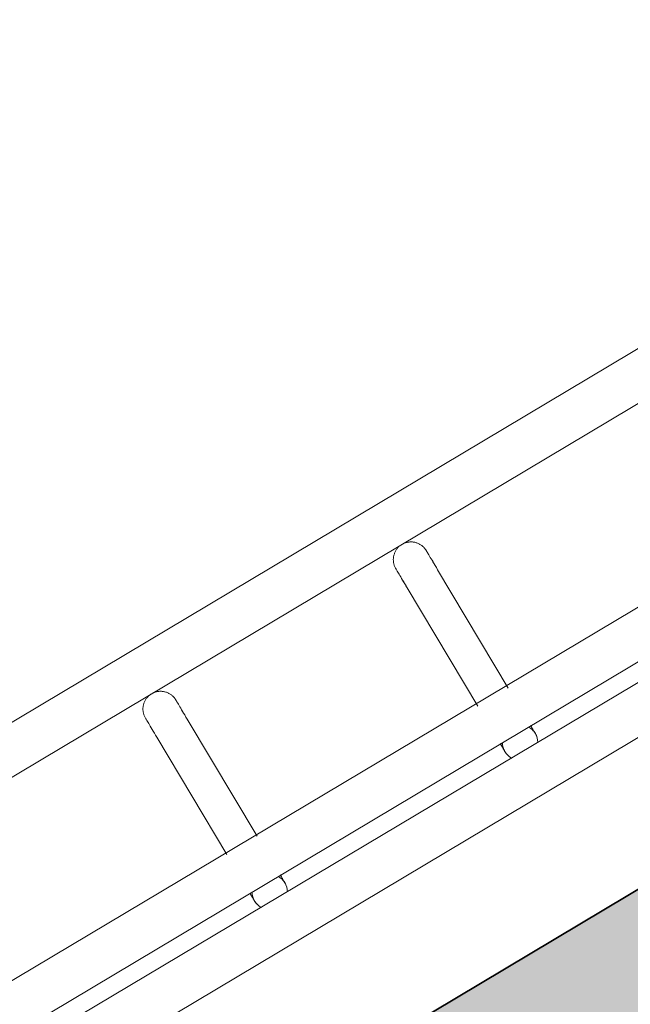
# Model space of a CAD drawing. Header units: metres. Extents: x 127444 to 127966, y 464485 to 464708.
# Tile 114 of 256: x 127921.018 to 127921.122, y 464648.218 to 464648.385. Entities that reach past the tile are written whole.
import ezdxf

# ---------------------------------------------------------------- set-up
doc = ezdxf.new("R2010")
doc.units = ezdxf.units.M
for name, color, linetype, lineweight in [('A-FLOR-HRAL', 11, 'Continuous', 9), ('B-WE-VH-VERHARDING_BETONSTRAATSTEEN-A-200', 8, 'Continuous', 9), ('N-WE-VH-VERHARDING_BETON-A', 252, 'Continuous', 18), ('N-WE-VH-VERHARDING_BETON-G', 252, 'Continuous', 35), ('S-BEAM', 12, 'Continuous', 9)]:
    doc.layers.add(name, color=color, linetype=linetype, lineweight=lineweight)

# ---------------------------------------------------------------- blocks, each defined once
blk = doc.blocks.new('34_22_B_BNP_Hekwerk_Integra_Schuinkort - Integra_Schuin_1000-4868503--2_00_00')
at = {"layer": 'A-FLOR-HRAL'}
for p, q in [((273.5, 47.13), (-1956.09, 47.13)), ((-1956.09, 39.13), (273.5, 39.13)), ((273.62, 9.5), (-1956.09, 9.5)), ((-1956.09, 1.5), (273.62, 1.5)), ((273.62, -1.5), (-1956.09, -1.5)), ((-1956.09, -9.5), (273.62, -9.5))]:
    blk.add_line(p, q, dxfattribs=at)
at = {"layer": 'S-BEAM'}
for p, q in [((-1050.59, 32.34), (-1050.59, 9.2)), ((-1050.59, 32.34), (-1050.59, 9.2)), ((-1050.59, 32.34), (-1050.59, 9.2)), ((-1050.59, 32.34), (-1050.59, 9.21)), ((-1044.59, 9.2), (-1044.59, 32.34)), ((-1044.59, 9.2), (-1044.59, 32.34)), ((-1044.59, 9.2), (-1044.59, 32.34)), ((-1044.59, 9.2), (-1044.59, 32.34)), ((-1001.15, 32.34), (-1001.15, 8.96)), ((-1001.15, 32.34), (-1001.15, 8.96)), ((-1001.15, 32.34), (-1001.15, 8.96)), ((-1001.15, 32.34), (-1001.15, 8.97)), ((-995.15, 8.96), (-995.15, 32.34)), ((-995.15, 8.96), (-995.15, 32.34)), ((-995.15, 8.96), (-995.15, 32.34)), ((-995.15, 8.97), (-995.15, 32.34))]:
    blk.add_line(p, q, dxfattribs=at)
at = {"layer": 'S-BEAM', "flags": 128}
for points in [[(-1050.59, 36.13), (-1050.58, 36.25), (-1050.58, 36.36), (-1050.56, 36.48), (-1050.55, 36.6), (-1050.53, 36.72), (-1050.5, 36.84), (-1050.47, 36.95), (-1050.43, 37.07), (-1050.39, 37.18), (-1050.35, 37.29), (-1050.3, 37.4), (-1050.25, 37.51), (-1050.19, 37.62), (-1050.13, 37.72), (-1050.06, 37.82), (-1049.99, 37.92), (-1049.92, 38.01), (-1049.84, 38.1), (-1049.76, 38.19), (-1049.68, 38.28), (-1049.59, 38.36), (-1049.5, 38.44), (-1049.4, 38.51), (-1049.31, 38.58), (-1049.21, 38.65), (-1049.1, 38.71), (-1049, 38.77), (-1048.89, 38.83), (-1048.78, 38.88), (-1048.67, 38.92), (-1048.56, 38.96), (-1048.45, 39), (-1048.33, 39.03), (-1048.21, 39.06), (-1048.1, 39.08), (-1047.98, 39.1), (-1047.86, 39.11), (-1047.74, 39.12), (-1047.62, 39.12), (-1047.5, 39.12), (-1047.38, 39.12), (-1047.26, 39.11), (-1047.14, 39.09), (-1047.02, 39.07), (-1046.9, 39.05), (-1046.79, 39.02), (-1046.67, 38.98), (-1046.56, 38.94), (-1046.45, 38.9), (-1046.34, 38.85), (-1046.23, 38.8), (-1046.12, 38.74), (-1046.02, 38.68), (-1045.92, 38.62), (-1045.82, 38.55), (-1045.73, 38.48), (-1045.63, 38.4), (-1045.54, 38.32), (-1045.46, 38.24), (-1045.37, 38.15), (-1045.29, 38.06), (-1045.22, 37.97), (-1045.15, 37.87), (-1045.08, 37.77), (-1045.02, 37.67), (-1044.96, 37.57), (-1044.9, 37.46), (-1044.85, 37.35), (-1044.8, 37.24), (-1044.76, 37.13), (-1044.72, 37.02), (-1044.69, 36.9), (-1044.66, 36.78), (-1044.64, 36.67), (-1044.62, 36.55), (-1044.6, 36.43), (-1044.59, 36.31), (-1044.59, 36.19), (-1044.59, 36.13)], [(-1050.55, 36.6), (-1050.53, 36.72), (-1050.5, 36.84), (-1050.47, 36.95), (-1050.43, 37.07), (-1050.39, 37.18), (-1050.35, 37.29), (-1050.3, 37.4), (-1050.25, 37.51), (-1050.19, 37.62), (-1050.13, 37.72), (-1050.06, 37.82), (-1049.99, 37.92), (-1049.92, 38.01), (-1049.84, 38.1), (-1049.76, 38.19), (-1049.68, 38.28), (-1049.59, 38.36), (-1049.5, 38.44), (-1049.4, 38.51), (-1049.31, 38.58), (-1049.21, 38.65), (-1049.1, 38.71), (-1049, 38.77), (-1048.89, 38.83), (-1048.78, 38.88), (-1048.67, 38.92), (-1048.56, 38.96), (-1048.45, 39), (-1048.33, 39.03), (-1048.21, 39.06), (-1048.1, 39.08), (-1047.98, 39.1), (-1047.86, 39.11), (-1047.74, 39.12), (-1047.62, 39.12), (-1047.5, 39.12), (-1047.38, 39.12), (-1047.26, 39.11), (-1047.14, 39.09), (-1047.02, 39.07), (-1046.9, 39.05), (-1046.79, 39.02), (-1046.67, 38.98), (-1046.56, 38.94), (-1046.45, 38.9), (-1046.34, 38.85), (-1046.23, 38.8), (-1046.12, 38.74), (-1046.02, 38.68), (-1045.92, 38.62), (-1045.82, 38.55), (-1045.73, 38.48), (-1045.63, 38.4), (-1045.54, 38.32), (-1045.46, 38.24), (-1045.37, 38.15), (-1045.29, 38.06), (-1045.22, 37.97), (-1045.15, 37.87), (-1045.08, 37.77), (-1045.02, 37.67), (-1044.96, 37.57), (-1044.9, 37.46), (-1044.85, 37.35), (-1044.8, 37.24), (-1044.76, 37.13), (-1044.72, 37.02), (-1044.69, 36.9), (-1044.66, 36.78), (-1044.64, 36.67), (-1044.62, 36.55), (-1044.6, 36.43), (-1044.59, 36.31), (-1044.59, 36.19), (-1044.59, 36.13)], [(-1001.15, 36.13), (-1001.15, 36.25), (-1001.14, 36.36), (-1001.13, 36.48), (-1001.11, 36.6), (-1001.09, 36.72), (-1001.06, 36.84), (-1001.03, 36.95), (-1001, 37.07), (-1000.96, 37.18), (-1000.91, 37.29), (-1000.86, 37.4), (-1000.81, 37.51), (-1000.75, 37.62), (-1000.69, 37.72), (-1000.62, 37.82), (-1000.55, 37.92), (-1000.48, 38.01), (-1000.4, 38.1), (-1000.32, 38.19), (-1000.24, 38.28), (-1000.15, 38.36), (-1000.06, 38.44), (-999.97, 38.51), (-999.87, 38.58), (-999.77, 38.65), (-999.67, 38.71), (-999.56, 38.77), (-999.45, 38.83), (-999.35, 38.88), (-999.23, 38.92), (-999.12, 38.96), (-999.01, 39), (-998.89, 39.03), (-998.78, 39.06), (-998.66, 39.08), (-998.54, 39.1), (-998.42, 39.11), (-998.3, 39.12), (-998.18, 39.12), (-998.06, 39.12), (-997.94, 39.12), (-997.82, 39.11), (-997.7, 39.09), (-997.58, 39.07), (-997.47, 39.05), (-997.35, 39.02), (-997.23, 38.98), (-997.12, 38.94), (-997.01, 38.9), (-996.9, 38.85), (-996.79, 38.8), (-996.69, 38.74), (-996.58, 38.68), (-996.48, 38.62), (-996.38, 38.55), (-996.29, 38.48), (-996.19, 38.4), (-996.1, 38.32), (-996.02, 38.24), (-995.94, 38.15), (-995.86, 38.06), (-995.78, 37.97), (-995.71, 37.87), (-995.64, 37.77), (-995.58, 37.67), (-995.52, 37.57), (-995.46, 37.46), (-995.41, 37.35), (-995.36, 37.24), (-995.32, 37.13), (-995.28, 37.02), (-995.25, 36.9), (-995.22, 36.78), (-995.2, 36.67), (-995.18, 36.55), (-995.16, 36.43), (-995.15, 36.31), (-995.15, 36.19), (-995.15, 36.13)], [(-1001.11, 36.6), (-1001.09, 36.72), (-1001.06, 36.84), (-1001.03, 36.95), (-1001, 37.07), (-1000.96, 37.18), (-1000.91, 37.29), (-1000.86, 37.4), (-1000.81, 37.51), (-1000.75, 37.62), (-1000.69, 37.72), (-1000.62, 37.82), (-1000.55, 37.92), (-1000.48, 38.01), (-1000.4, 38.1), (-1000.32, 38.19), (-1000.24, 38.28), (-1000.15, 38.36), (-1000.06, 38.44), (-999.97, 38.51), (-999.87, 38.58), (-999.77, 38.65), (-999.67, 38.71), (-999.56, 38.77), (-999.45, 38.83), (-999.35, 38.88), (-999.23, 38.92), (-999.12, 38.96), (-999.01, 39), (-998.89, 39.03), (-998.78, 39.06), (-998.66, 39.08), (-998.54, 39.1), (-998.42, 39.11), (-998.3, 39.12), (-998.18, 39.12), (-998.06, 39.12), (-997.94, 39.12), (-997.82, 39.11), (-997.7, 39.09), (-997.58, 39.07), (-997.47, 39.05), (-997.35, 39.02), (-997.23, 38.98), (-997.12, 38.94), (-997.01, 38.9), (-996.9, 38.85), (-996.79, 38.8), (-996.69, 38.74), (-996.58, 38.68), (-996.48, 38.62), (-996.38, 38.55), (-996.29, 38.48), (-996.19, 38.4), (-996.1, 38.32), (-996.02, 38.24), (-995.94, 38.15), (-995.86, 38.06), (-995.78, 37.97), (-995.71, 37.87), (-995.64, 37.77), (-995.58, 37.67), (-995.52, 37.57), (-995.46, 37.46), (-995.41, 37.35), (-995.36, 37.24), (-995.32, 37.13), (-995.28, 37.02), (-995.25, 36.9), (-995.22, 36.78), (-995.2, 36.67), (-995.18, 36.55), (-995.16, 36.43), (-995.15, 36.31), (-995.15, 36.19), (-995.15, 36.13)], [(-1050.59, 32.34), (-1050.59, 32.75), (-1050.59, 33.15), (-1050.59, 33.52), (-1050.59, 33.87), (-1050.59, 34.2), (-1050.59, 34.5), (-1050.59, 34.78), (-1050.59, 35.03), (-1050.59, 35.26), (-1050.59, 35.46), (-1050.59, 35.64), (-1050.59, 35.78), (-1050.59, 35.91), (-1050.59, 36), (-1050.59, 36.07), (-1050.59, 36.11), (-1050.59, 36.13)], [(-1050.59, 36.13), (-1050.59, 36.11), (-1050.59, 36.07), (-1050.59, 36), (-1050.59, 35.91), (-1050.59, 35.79), (-1050.59, 35.64), (-1050.59, 35.46), (-1050.59, 35.26), (-1050.59, 35.04), (-1050.59, 34.78), (-1050.59, 34.51), (-1050.59, 34.2), (-1050.59, 33.88), (-1050.59, 33.53), (-1050.59, 33.16), (-1050.59, 32.76), (-1050.59, 32.34), (-1050.59, 32.34)], [(-1044.59, 32.34), (-1044.59, 32.75), (-1044.59, 33.15), (-1044.59, 33.52), (-1044.59, 33.87), (-1044.59, 34.2), (-1044.59, 34.5), (-1044.59, 34.78), (-1044.59, 35.03), (-1044.59, 35.26), (-1044.59, 35.46), (-1044.59, 35.64), (-1044.59, 35.78), (-1044.59, 35.91), (-1044.59, 36), (-1044.59, 36.07), (-1044.59, 36.11), (-1044.59, 36.13)], [(-1044.59, 36.13), (-1044.59, 36.11), (-1044.59, 36.07), (-1044.59, 36), (-1044.59, 35.91), (-1044.59, 35.79), (-1044.59, 35.64), (-1044.59, 35.46), (-1044.59, 35.26), (-1044.59, 35.04), (-1044.59, 34.78), (-1044.59, 34.51), (-1044.59, 34.2), (-1044.59, 33.88), (-1044.59, 33.53), (-1044.59, 33.16), (-1044.59, 32.76), (-1044.59, 32.34), (-1044.59, 32.34)], [(-1044.59, 33.52), (-1044.59, 33.87), (-1044.59, 34.2), (-1044.59, 34.5), (-1044.59, 34.78), (-1044.59, 35.03), (-1044.59, 35.26), (-1044.59, 35.46), (-1044.59, 35.64), (-1044.59, 35.78), (-1044.59, 35.91), (-1044.59, 36), (-1044.59, 36.07), (-1044.59, 36.11), (-1044.59, 36.13)], [(-1044.59, 36.13), (-1044.59, 36.11), (-1044.59, 36.07), (-1044.59, 36), (-1044.59, 35.91), (-1044.59, 35.79), (-1044.59, 35.64), (-1044.59, 35.46), (-1044.59, 35.26), (-1044.59, 35.04), (-1044.59, 34.78), (-1044.59, 34.51), (-1044.59, 34.2), (-1044.59, 33.88), (-1044.59, 33.53)], [(-1001.15, 32.34), (-1001.15, 32.75), (-1001.15, 33.15), (-1001.15, 33.52), (-1001.15, 33.87), (-1001.15, 34.2), (-1001.15, 34.5), (-1001.15, 34.78), (-1001.15, 35.03), (-1001.15, 35.26), (-1001.15, 35.46), (-1001.15, 35.64), (-1001.15, 35.78), (-1001.15, 35.91), (-1001.15, 36), (-1001.15, 36.07), (-1001.15, 36.11), (-1001.15, 36.13)], [(-1001.15, 36.13), (-1001.15, 36.11), (-1001.15, 36.07), (-1001.15, 36), (-1001.15, 35.91), (-1001.15, 35.79), (-1001.15, 35.64), (-1001.15, 35.46), (-1001.15, 35.26), (-1001.15, 35.04), (-1001.15, 34.78), (-1001.15, 34.51), (-1001.15, 34.2), (-1001.15, 33.88), (-1001.15, 33.53), (-1001.15, 33.16), (-1001.15, 32.76), (-1001.15, 32.34), (-1001.15, 32.34)], [(-995.15, 32.34), (-995.15, 32.75), (-995.15, 33.15), (-995.15, 33.52), (-995.15, 33.87), (-995.15, 34.2), (-995.15, 34.5), (-995.15, 34.78), (-995.15, 35.03), (-995.15, 35.26), (-995.15, 35.46), (-995.15, 35.64), (-995.15, 35.78), (-995.15, 35.91), (-995.15, 36), (-995.15, 36.07), (-995.15, 36.11), (-995.15, 36.13)], [(-995.15, 36.13), (-995.15, 36.11), (-995.15, 36.07), (-995.15, 36), (-995.15, 35.91), (-995.15, 35.79), (-995.15, 35.64), (-995.15, 35.46), (-995.15, 35.26), (-995.15, 35.04), (-995.15, 34.78), (-995.15, 34.51), (-995.15, 34.2), (-995.15, 33.88), (-995.15, 33.53), (-995.15, 33.16), (-995.15, 32.76), (-995.15, 32.34), (-995.15, 32.34)], [(-995.15, 33.52), (-995.15, 33.87), (-995.15, 34.2), (-995.15, 34.5), (-995.15, 34.78), (-995.15, 35.03), (-995.15, 35.26), (-995.15, 35.46), (-995.15, 35.64), (-995.15, 35.78), (-995.15, 35.91), (-995.15, 36), (-995.15, 36.07), (-995.15, 36.11), (-995.15, 36.13)], [(-995.15, 36.13), (-995.15, 36.11), (-995.15, 36.07), (-995.15, 36), (-995.15, 35.91), (-995.15, 35.79), (-995.15, 35.64), (-995.15, 35.46), (-995.15, 35.26), (-995.15, 35.04), (-995.15, 34.78), (-995.15, 34.51), (-995.15, 34.2), (-995.15, 33.88), (-995.15, 33.53)], [(-1050.59, 32.34), (-1050.59, 32.75), (-1050.59, 33.15), (-1050.59, 33.52), (-1050.59, 33.87), (-1050.59, 34.2)], [(-1050.59, 34.2), (-1050.59, 33.88), (-1050.59, 33.53), (-1050.59, 33.16), (-1050.59, 32.76), (-1050.59, 32.34), (-1050.59, 32.34)], [(-1001.15, 32.34), (-1001.15, 32.75), (-1001.15, 33.15), (-1001.15, 33.52), (-1001.15, 33.87), (-1001.15, 34.2)], [(-1001.15, 34.2), (-1001.15, 33.88), (-1001.15, 33.53), (-1001.15, 33.16), (-1001.15, 32.76), (-1001.15, 32.34), (-1001.15, 32.34)], [(-1050.59, 1.58), (-1050.59, 1.38), (-1050.59, 1.19), (-1050.59, 1.02), (-1050.59, 0.86), (-1050.59, 0.71), (-1050.59, 0.58), (-1050.59, 0.46), (-1050.59, 0.35), (-1050.59, 0.26), (-1050.59, 0.18), (-1050.59, 0.12), (-1050.59, 0.07), (-1050.59, 0.03), (-1050.59, 0.01), (-1050.59, 0)], [(-1050.59, 1.58), (-1050.59, 1.38), (-1050.59, 1.19), (-1050.59, 1.02), (-1050.59, 0.86), (-1050.59, 0.71), (-1050.59, 0.58), (-1050.59, 0.46), (-1050.59, 0.35), (-1050.59, 0.26), (-1050.59, 0.18), (-1050.59, 0.12), (-1050.59, 0.07), (-1050.59, 0.03), (-1050.59, 0.01), (-1050.59, 0)], [(-1050.59, 0), (-1050.59, 0.01), (-1050.59, 0.03), (-1050.59, 0.06), (-1050.59, 0.11), (-1050.59, 0.18), (-1050.59, 0.26), (-1050.59, 0.35), (-1050.59, 0.46), (-1050.59, 0.58), (-1050.59, 0.71), (-1050.59, 0.86), (-1050.59, 1.02), (-1050.59, 1.19), (-1050.59, 1.37), (-1050.59, 1.57)], [(-1050.59, 0), (-1050.59, 0.01), (-1050.59, 0.03), (-1050.59, 0.06), (-1050.59, 0.11), (-1050.59, 0.18), (-1050.59, 0.26), (-1050.59, 0.35), (-1050.59, 0.46), (-1050.59, 0.58), (-1050.59, 0.71), (-1050.59, 0.86), (-1050.59, 1.02), (-1050.59, 1.19), (-1050.59, 1.37), (-1050.59, 1.57)], [(-1050.54, -0.54), (-1050.56, -0.42), (-1050.57, -0.3), (-1050.58, -0.18), (-1050.59, -0.06), (-1050.59, 0)], [(-1050.54, -0.54), (-1050.56, -0.42), (-1050.57, -0.3), (-1050.58, -0.18), (-1050.59, -0.06), (-1050.59, 0)], [(-1044.59, 0), (-1044.59, -0.12), (-1044.6, -0.24), (-1044.61, -0.36), (-1044.62, -0.48), (-1044.65, -0.6)], [(-1044.59, 0), (-1044.59, -0.12), (-1044.6, -0.24), (-1044.61, -0.36), (-1044.62, -0.48), (-1044.65, -0.6)], [(-1044.59, 1.58), (-1044.59, 1.38), (-1044.59, 1.19), (-1044.59, 1.02), (-1044.59, 0.86), (-1044.59, 0.71), (-1044.59, 0.58), (-1044.59, 0.46), (-1044.59, 0.35), (-1044.59, 0.26), (-1044.59, 0.18), (-1044.59, 0.12), (-1044.59, 0.07), (-1044.59, 0.03), (-1044.59, 0.01), (-1044.59, 0)], [(-1044.59, 1.58), (-1044.59, 1.38), (-1044.59, 1.19), (-1044.59, 1.02), (-1044.59, 0.86), (-1044.59, 0.71), (-1044.59, 0.58), (-1044.59, 0.46), (-1044.59, 0.35), (-1044.59, 0.26), (-1044.59, 0.18), (-1044.59, 0.12), (-1044.59, 0.07), (-1044.59, 0.03), (-1044.59, 0.01), (-1044.59, 0)], [(-1044.59, 0), (-1044.59, 0.01), (-1044.59, 0.03), (-1044.59, 0.06), (-1044.59, 0.11), (-1044.59, 0.18), (-1044.59, 0.26), (-1044.59, 0.35), (-1044.59, 0.46), (-1044.59, 0.58), (-1044.59, 0.71), (-1044.59, 0.86), (-1044.59, 1.02), (-1044.59, 1.19), (-1044.59, 1.37), (-1044.59, 1.57)], [(-1044.59, 0), (-1044.59, 0.01), (-1044.59, 0.03), (-1044.59, 0.06), (-1044.59, 0.11), (-1044.59, 0.18), (-1044.59, 0.26), (-1044.59, 0.35), (-1044.59, 0.46), (-1044.59, 0.58), (-1044.59, 0.71), (-1044.59, 0.86), (-1044.59, 1.02), (-1044.59, 1.19), (-1044.59, 1.37), (-1044.59, 1.57)], [(-1001.15, 1.58), (-1001.15, 1.38), (-1001.15, 1.19), (-1001.15, 1.02), (-1001.15, 0.86), (-1001.15, 0.71), (-1001.15, 0.58), (-1001.15, 0.46), (-1001.15, 0.35), (-1001.15, 0.26), (-1001.15, 0.18), (-1001.15, 0.12), (-1001.15, 0.07), (-1001.15, 0.03), (-1001.15, 0.01), (-1001.15, 0)], [(-1001.15, 1.58), (-1001.15, 1.38), (-1001.15, 1.19), (-1001.15, 1.02), (-1001.15, 0.86), (-1001.15, 0.71), (-1001.15, 0.58), (-1001.15, 0.46), (-1001.15, 0.35), (-1001.15, 0.26), (-1001.15, 0.18), (-1001.15, 0.12), (-1001.15, 0.07), (-1001.15, 0.03), (-1001.15, 0.01), (-1001.15, 0)], [(-1001.15, 0), (-1001.15, 0.01), (-1001.15, 0.03), (-1001.15, 0.06), (-1001.15, 0.11), (-1001.15, 0.18), (-1001.15, 0.26), (-1001.15, 0.35), (-1001.15, 0.46), (-1001.15, 0.58), (-1001.15, 0.71), (-1001.15, 0.86), (-1001.15, 1.02), (-1001.15, 1.19), (-1001.15, 1.37), (-1001.15, 1.57)], [(-1001.15, 0), (-1001.15, 0.01), (-1001.15, 0.03), (-1001.15, 0.06), (-1001.15, 0.11), (-1001.15, 0.18), (-1001.15, 0.26), (-1001.15, 0.35), (-1001.15, 0.46), (-1001.15, 0.58), (-1001.15, 0.71), (-1001.15, 0.86), (-1001.15, 1.02), (-1001.15, 1.19), (-1001.15, 1.37), (-1001.15, 1.57)], [(-1001.1, -0.54), (-1001.12, -0.42), (-1001.13, -0.3), (-1001.14, -0.18), (-1001.15, -0.06), (-1001.15, 0)], [(-1001.1, -0.54), (-1001.12, -0.42), (-1001.13, -0.3), (-1001.14, -0.18), (-1001.15, -0.06), (-1001.15, 0)], [(-995.15, 0), (-995.15, -0.12), (-995.16, -0.24), (-995.17, -0.36), (-995.19, -0.48), (-995.21, -0.6)], [(-995.15, 0), (-995.15, -0.12), (-995.16, -0.24), (-995.17, -0.36), (-995.19, -0.48), (-995.21, -0.6)], [(-995.15, 1.58), (-995.15, 1.38), (-995.15, 1.19), (-995.15, 1.02), (-995.15, 0.86), (-995.15, 0.71), (-995.15, 0.58), (-995.15, 0.46), (-995.15, 0.35), (-995.15, 0.26), (-995.15, 0.18), (-995.15, 0.12), (-995.15, 0.07), (-995.15, 0.03), (-995.15, 0.01), (-995.15, 0)], [(-995.15, 1.58), (-995.15, 1.38), (-995.15, 1.19), (-995.15, 1.02), (-995.15, 0.86), (-995.15, 0.71), (-995.15, 0.58), (-995.15, 0.46), (-995.15, 0.35), (-995.15, 0.26), (-995.15, 0.18), (-995.15, 0.12), (-995.15, 0.07), (-995.15, 0.03), (-995.15, 0.01), (-995.15, 0)], [(-995.15, 0), (-995.15, 0.01), (-995.15, 0.03), (-995.15, 0.06), (-995.15, 0.11), (-995.15, 0.18), (-995.15, 0.26), (-995.15, 0.35), (-995.15, 0.46), (-995.15, 0.58), (-995.15, 0.71), (-995.15, 0.86), (-995.15, 1.02), (-995.15, 1.19), (-995.15, 1.37), (-995.15, 1.57)], [(-995.15, 0), (-995.15, 0.01), (-995.15, 0.03), (-995.15, 0.06), (-995.15, 0.11), (-995.15, 0.18), (-995.15, 0.26), (-995.15, 0.35), (-995.15, 0.46), (-995.15, 0.58), (-995.15, 0.71), (-995.15, 0.86), (-995.15, 1.02), (-995.15, 1.19), (-995.15, 1.37), (-995.15, 1.57)], [(-1050.16, -1.55), (-1050.22, -1.44), (-1050.27, -1.34), (-1050.32, -1.23)], [(-1050.16, -1.55), (-1050.22, -1.44), (-1050.27, -1.34), (-1050.32, -1.23)], [(-1000.72, -1.55), (-1000.78, -1.44), (-1000.83, -1.34), (-1000.88, -1.23)], [(-1000.72, -1.55), (-1000.78, -1.44), (-1000.83, -1.34), (-1000.88, -1.23)]]:
    blk.add_lwpolyline(points, dxfattribs=at)
at = {"layer": 'S-BEAM'}
for centre, start, end in [((-1047.59, 0), 150, 180), ((-1047.59, 0), 165, 180), ((-1047.59, 0), 180, 210), ((-1047.59, 0), 180, 195), ((-1047.59, 0), 0, 30), ((-1047.59, 0), 330, 0), ((-1047.59, 0), 0, 15), ((-1047.59, 0), 345, 0), ((-998.15, 0), 150, 180), ((-998.15, 0), 165, 180), ((-998.15, 0), 180, 210), ((-998.15, 0), 180, 195), ((-998.15, 0), 0, 30), ((-998.15, 0), 330, 0), ((-998.15, 0), 0, 15), ((-998.15, 0), 345, 0)]:
    blk.add_arc(centre, 3, start, end, dxfattribs=at)

msp = doc.modelspace()

# ---------------------------------------------------------------- hatches: boundary and pattern name
at = {"layer": 'B-WE-VH-VERHARDING_BETONSTRAATSTEEN-A-200'}
h = msp.add_hatch(dxfattribs=at)
h.set_pattern_fill('AVH-BSS_KEIFORMAAT_ELLEBOOG-SO', color=256, angle=1, pattern_type=2)
h.set_pattern_definition([(31.81611, (127908.58607, 464613.06392), (0.03386772, 0.14457862), [0.315, -0.105]), (301.81611, (127908.47536, 464613.24236), (0.03386772, 0.14457862), [0.315, -0.105])])
h.paths.add_polyline_path([(127940.57923, 464651.66311), (127937.65926, 464649.92134), (127938.01786, 464649.32017), (127940.93783, 464651.06194)], flags=16)
h.paths.add_polyline_path([(127944.2228, 464653.02142), (127943.8642, 464653.62259), (127940.94423, 464651.88083), (127941.30283, 464651.27966)], flags=16)
edge = h.paths.add_edge_path(flags=16)
edge.add_arc((127917.88105, 464700.47107), 0.4, 30.8149, 210.8149)
edge.add_line((127917.53752, 464700.26616), (127921.37951, 464693.82496))
edge.add_arc((127921.72304, 464694.02987), 0.4, 210.8149, 390.8149)
edge.add_line((127922.06657, 464694.23477), (127918.22458, 464700.67597))
edge = h.paths.add_edge_path()
edge.add_line((127929.24995, 464697.53579), (127928.80329, 464697.26935))
edge.add_line((127928.80329, 464697.26935), (127928.62665, 464697.56548))
edge.add_line((127928.62665, 464697.56548), (127924.41416, 464695.05272))
edge.add_line((127924.41416, 464695.05272), (127919.91876, 464702.589))
edge.add_arc((127922.49521, 464704.12585), 3, 146.6578, 210.81611, ccw=False)
edge.add_line((127919.989, 464705.77476), (127913.63025, 464701.98178))
edge.add_arc((127913.33915, 464701.57526), 0.5, 30.8162, 54.3942, ccw=False)
edge.add_line((127913.76856, 464701.8314), (127919.60859, 464692.04091))
edge.add_arc((127919.17411, 464691.7839), 0.50481, -52.9525, 30.6058, ccw=False)
edge.add_line((127919.47824, 464691.381), (127915.65218, 464689.09885))
edge.add_line((127915.65218, 464689.09885), (127916.2004, 464688.17979))
edge.add_line((127916.2004, 464688.17979), (127915.59923, 464687.82119))
edge.add_line((127915.59923, 464687.82119), (127915.05101, 464688.74026))
edge.add_line((127915.05101, 464688.74026), (127913.20424, 464687.63872))
edge.add_line((127913.20424, 464687.63872), (127914.89256, 464684.76207))
edge.add_line((127914.89256, 464684.76207), (127915.59184, 464684.79392))
edge.add_line((127915.59184, 464684.79392), (127915.63332, 464683.88302))
edge.add_line((127915.63332, 464683.88302), (127917.341, 464684.90122))
edge.add_line((127917.341, 464684.90122), (127916.77749, 464685.84591))
edge.add_line((127916.77749, 464685.84591), (127917.37866, 464686.20451))
edge.add_line((127917.37866, 464686.20451), (127918.50568, 464684.31512))
edge.add_line((127918.50568, 464684.31512), (127917.90451, 464683.95652))
edge.add_line((127917.90451, 464683.95652), (127919.08277, 464681.98124))
edge.add_line((127919.08277, 464681.98124), (127919.68394, 464682.33984))
edge.add_line((127919.68394, 464682.33984), (127921.4257, 464679.41987))
edge.add_line((127921.4257, 464679.41987), (127920.82453, 464679.06127))
edge.add_line((127920.82453, 464679.06127), (127922.00279, 464677.08599))
edge.add_line((127922.00279, 464677.08599), (127922.60396, 464677.44459))
edge.add_line((127922.60396, 464677.44459), (127923.73098, 464675.5552))
edge.add_line((127923.73098, 464675.5552), (127923.12981, 464675.1966))
edge.add_line((127923.12981, 464675.1966), (127924.61544, 464672.70603))
edge.add_line((127924.61544, 464672.70603), (127925.21661, 464673.06463))
edge.add_line((127925.21661, 464673.06463), (127926.34363, 464671.17523))
edge.add_line((127926.34363, 464671.17523), (127927.82926, 464668.68467))
edge.add_line((127927.82926, 464668.68467), (127928.95628, 464666.79527))
edge.add_line((127928.95628, 464666.79527), (127930.44191, 464664.30471))
edge.add_line((127930.44191, 464664.30471), (127931.56893, 464662.41531))
edge.add_line((127931.56893, 464662.41531), (127930.96776, 464662.05671))
edge.add_line((127930.96776, 464662.05671), (127932.45339, 464659.56615))
edge.add_line((127932.45339, 464659.56615), (127933.05456, 464659.92475))
edge.add_line((127933.05456, 464659.92475), (127934.18159, 464658.03535))
edge.add_line((127934.18159, 464658.03535), (127933.58041, 464657.67675))
edge.add_line((127933.58041, 464657.67675), (127933.90059, 464657.13999))
edge.add_line((127933.90059, 464657.13999), (127935.47222, 464658.07747))
edge.add_line((127935.47222, 464658.07747), (127936.59925, 464656.18808))
edge.add_line((127936.59925, 464656.18808), (127934.70986, 464655.06105))
edge.add_line((127934.70986, 464655.06105), (127933.96704, 464656.30634))
edge.add_line((127933.96704, 464656.30634), (127931.26177, 464654.69264))
edge.add_line((127931.26177, 464654.69264), (127931.62037, 464654.09147))
edge.add_line((127931.62037, 464654.09147), (127931.0192, 464653.73287))
edge.add_line((127931.0192, 464653.73287), (127930.66068, 464654.33409))
edge.add_line((127930.66068, 464654.33409), (127926.95213, 464652.12194))
edge.add_line((127926.95213, 464652.12194), (127930.18506, 464645.46298))
edge.add_line((127930.18506, 464645.46298), (127936.19927, 464649.05046))
edge.add_line((127936.19927, 464649.05046), (127936.55787, 464648.44929))
edge.add_line((127936.55787, 464648.44929), (127921.0133, 464639.17694))
edge.add_line((127921.0133, 464639.17694), (127920.84681, 464639.45605))
edge.add_line((127920.84681, 464639.45605), (127918.35625, 464637.97043))
edge.add_line((127918.35625, 464637.97043), (127918.90695, 464637.0472))
edge.add_line((127918.90695, 464637.0472), (127917.01756, 464635.92018))
edge.add_line((127917.01756, 464635.92018), (127916.46685, 464636.8434))
edge.add_line((127916.46685, 464636.8434), (127913.97628, 464635.35778))
edge.add_line((127913.97628, 464635.35778), (127914.14278, 464635.07866))
edge.add_line((127914.14278, 464635.07866), (127912.25338, 464633.95164))
edge.add_line((127912.25338, 464633.95164), (127915.11458, 464629.155))
edge.add_line((127915.11458, 464629.155), (127902.72187, 464621.76273))
edge.add_line((127902.72187, 464621.76273), (127903.5901, 464620.30719))
edge.add_line((127903.5901, 464620.30719), (127904.08821, 464620.60432))
edge.add_line((127904.08821, 464620.60432), (127904.44681, 464620.00315))
edge.add_line((127904.44681, 464620.00315), (127903.9487, 464619.70602))
edge.add_line((127903.9487, 464619.70602), (127905.69046, 464616.78605))
edge.add_line((127905.69046, 464616.78605), (127906.18858, 464617.08317))
edge.add_line((127906.18858, 464617.08317), (127906.54718, 464616.482))
edge.add_line((127906.54718, 464616.482), (127906.04906, 464616.18488))
edge.add_line((127906.04906, 464616.18488), (127907.79083, 464613.2649))
edge.add_line((127907.79083, 464613.2649), (127908.28894, 464613.56203))
edge.add_line((127908.28894, 464613.56203), (127908.58607, 464613.06392))
edge.add_line((127908.58607, 464613.06392), (127911.67781, 464614.90814))
edge.add_line((127911.67781, 464614.90814), (127911.38068, 464615.40625))
edge.add_line((127911.38068, 464615.40625), (127922.07294, 464621.78419))
edge.add_line((127922.07294, 464621.78419), (127922.37006, 464621.28608))
edge.add_line((127922.37006, 464621.28608), (127924.86063, 464622.7717))
edge.add_line((127924.86063, 464622.7717), (127924.5635, 464623.26982))
edge.add_line((127924.5635, 464623.26982), (127926.4529, 464624.39684))
edge.add_line((127926.4529, 464624.39684), (127926.75002, 464623.89873))
edge.add_line((127926.75002, 464623.89873), (127929.24059, 464625.38436))
edge.add_line((127929.24059, 464625.38436), (127928.94347, 464625.88247))
edge.add_line((127928.94347, 464625.88247), (127930.83286, 464627.00949))
edge.add_line((127930.83286, 464627.00949), (127931.12999, 464626.51138))
edge.add_line((127931.12999, 464626.51138), (127933.62055, 464627.99701))
edge.add_line((127933.62055, 464627.99701), (127933.32343, 464628.49512))
edge.add_line((127933.32343, 464628.49512), (127935.21282, 464629.62214))
edge.add_line((127935.21282, 464629.62214), (127935.50995, 464629.12403))
edge.add_line((127935.50995, 464629.12403), (127938.00051, 464630.60966))
edge.add_line((127938.00051, 464630.60966), (127937.96978, 464630.66119))
edge.add_line((127937.96978, 464630.66119), (127938.61389, 464631.0454))
edge.add_line((127938.61389, 464631.0454), (127938.3475, 464631.49198))
edge.add_line((127938.3475, 464631.49198), (127938.94867, 464631.85058))
edge.add_line((127938.94867, 464631.85058), (127939.21506, 464631.404))
edge.add_line((127939.21506, 464631.404), (127942.99385, 464633.65805))
edge.add_line((127942.99385, 464633.65805), (127942.72746, 464634.10463))
edge.add_line((127942.72746, 464634.10463), (127943.32863, 464634.46323))
edge.add_line((127943.32863, 464634.46323), (127943.59502, 464634.01665))
edge.add_line((127943.59502, 464634.01665), (127947.37381, 464636.2707))
edge.add_line((127947.37381, 464636.2707), (127947.10742, 464636.71728))
edge.add_line((127947.10742, 464636.71728), (127947.70859, 464637.07588))
edge.add_line((127947.70859, 464637.07588), (127947.97498, 464636.6293))
edge.add_line((127947.97498, 464636.6293), (127951.75377, 464638.88335))
edge.add_line((127951.75377, 464638.88335), (127951.48738, 464639.32993))
edge.add_line((127951.48738, 464639.32993), (127952.08855, 464639.68853))
edge.add_line((127952.08855, 464639.68853), (127952.35494, 464639.24195))
edge.add_line((127952.35494, 464639.24195), (127956.13373, 464641.496))
edge.add_line((127956.13373, 464641.496), (127955.86734, 464641.94258))
edge.add_line((127955.86734, 464641.94258), (127956.46851, 464642.30118))
edge.add_line((127956.46851, 464642.30118), (127956.7349, 464641.8546))
edge.add_line((127956.7349, 464641.8546), (127960.51369, 464644.10865))
edge.add_line((127960.51369, 464644.10865), (127960.2473, 464644.55523))
edge.add_line((127960.2473, 464644.55523), (127960.69389, 464644.82162))
edge.add_line((127960.69389, 464644.82162), (127959.27999, 464647.19196))
edge.add_line((127959.27999, 464647.19196), (127958.8334, 464646.92557))
edge.add_line((127958.8334, 464646.92557), (127958.47477, 464647.52678))
edge.add_line((127958.47477, 464647.52678), (127958.92142, 464647.79309))
edge.add_line((127958.92142, 464647.79309), (127958.87527, 464647.87041))
edge.add_line((127958.87527, 464647.87041), (127958.83663, 464647.84737))
edge.add_line((127958.83663, 464647.84737), (127958.29873, 464648.74912))
edge.add_line((127958.29873, 464648.74912), (127958.3374, 464648.77219))
edge.add_line((127958.3374, 464648.77219), (127958.29125, 464648.84946))
edge.add_line((127958.29125, 464648.84946), (127957.84469, 464648.58308))
edge.add_line((127957.84469, 464648.58308), (127957.48609, 464649.18425))
edge.add_line((127957.48609, 464649.18425), (127957.93268, 464649.45064))
edge.add_line((127957.93268, 464649.45064), (127955.52494, 464653.48708))
edge.add_line((127955.52494, 464653.48708), (127955.07836, 464653.22069))
edge.add_line((127955.07836, 464653.22069), (127954.71976, 464653.82186))
edge.add_line((127954.71976, 464653.82186), (127955.16635, 464654.08825))
edge.add_line((127955.16635, 464654.08825), (127952.76374, 464658.1161))
edge.add_line((127952.76374, 464658.1161), (127952.31714, 464657.8497))
edge.add_line((127952.31714, 464657.8497), (127951.95854, 464658.45088))
edge.add_line((127951.95854, 464658.45088), (127952.40514, 464658.71727))
edge.add_line((127952.40514, 464658.71727), (127950.1511, 464662.49607))
edge.add_line((127950.1511, 464662.49607), (127949.70449, 464662.22967))
edge.add_line((127949.70449, 464662.22967), (127949.34589, 464662.83084))
edge.add_line((127949.34589, 464662.83084), (127949.79248, 464663.09722))
edge.add_line((127949.79248, 464663.09722), (127947.53848, 464666.87604))
edge.add_line((127947.53848, 464666.87604), (127947.09184, 464666.60963))
edge.add_line((127947.09184, 464666.60963), (127946.73324, 464667.2108))
edge.add_line((127946.73324, 464667.2108), (127947.17983, 464667.47719))
edge.add_line((127947.17983, 464667.47719), (127944.92584, 464671.25601))
edge.add_line((127944.92584, 464671.25601), (127944.47919, 464670.98959))
edge.add_line((127944.47919, 464670.98959), (127944.12059, 464671.59076))
edge.add_line((127944.12059, 464671.59076), (127944.56722, 464671.85717))
edge.add_line((127944.56722, 464671.85717), (127942.31317, 464675.63596))
edge.add_line((127942.31317, 464675.63596), (127941.86654, 464675.36955))
edge.add_line((127941.86654, 464675.36955), (127941.50794, 464675.97072))
edge.add_line((127941.50794, 464675.97072), (127941.9546, 464676.23715))
edge.add_line((127941.9546, 464676.23715), (127939.7005, 464680.01591))
edge.add_line((127939.7005, 464680.01591), (127939.25413, 464679.74965))
edge.add_line((127939.25413, 464679.74965), (127938.89514, 464680.35059))
edge.add_line((127938.89514, 464680.35059), (127939.34202, 464680.61716))
edge.add_line((127939.34202, 464680.61716), (127937.08788, 464684.39589))
edge.add_line((127937.08788, 464684.39589), (127936.64124, 464684.12947))
edge.add_line((127936.64124, 464684.12947), (127936.28264, 464684.73064))
edge.add_line((127936.28264, 464684.73064), (127936.7293, 464684.99708))
edge.add_line((127936.7293, 464684.99708), (127934.47522, 464688.77585))
edge.add_line((127934.47522, 464688.77585), (127934.02859, 464688.50943))
edge.add_line((127934.02859, 464688.50943), (127933.66999, 464689.1106))
edge.add_line((127933.66999, 464689.1106), (127934.11664, 464689.37703))
edge.add_line((127934.11664, 464689.37703), (127931.8626, 464693.15582))
edge.add_line((127931.8626, 464693.15582), (127931.41594, 464692.88939))
edge.add_line((127931.41594, 464692.88939), (127931.05734, 464693.49056))
edge.add_line((127931.05734, 464693.49056), (127931.504, 464693.75699))
edge.add_line((127931.504, 464693.75699), (127929.24995, 464697.53579))
h.paths.add_polyline_path([(127958.14957, 464648.76494), (127958.25263, 464648.82642), (127958.88274, 464647.77007), (127958.77968, 464647.7086)], flags=17)
h = msp.add_hatch(dxfattribs=at)
h.set_pattern_fill('AVH-BSS_KEIFORMAAT_ELLEBOOG-SO', color=256, angle=1, pattern_type=2)
h.set_pattern_definition([(1, (2e-09, 52.72539), (0.103151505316, 0.106816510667), [0.315, -0.105]), (271, (-0.00367, 52.93536), (0.103151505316, 0.106816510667), [0.315, -0.105])])
h.paths.add_polyline_path([(127936.64375, 464648.50051), (127936.28515, 464649.10169), (127925.97936, 464642.95427), (127922.55986, 464648.68687), (127922.86045, 464648.86617), (127922.50185, 464649.46734), (127917.3531, 464646.39611), (127917.30336, 464647.21519), (127916.60409, 464647.18334), (127916.70418, 464644.98562), (127917.40346, 464645.01746), (127917.37714, 464645.59537), (127918.05108, 464645.99738), (127921.47058, 464640.26478), (127920.6547, 464639.77811), (127921.0133, 464639.17694)], flags=17)
h.paths.add_polyline_path([(127906.47784, 464630.50653), (127906.11925, 464631.1077), (127904.22985, 464629.98067), (127904.58845, 464629.3795)], flags=16)
h.paths.add_polyline_path([(127914.14278, 464635.07866), (127913.78418, 464635.67983), (127911.89478, 464634.55281), (127912.25338, 464633.95164)], flags=17)
h.paths.add_polyline_path([(127936.64375, 464648.50051), (127936.28515, 464649.10169), (127925.97936, 464642.95427), (127922.55986, 464648.68687), (127922.86045, 464648.86617), (127922.50185, 464649.46734), (127917.3531, 464646.39611), (127917.30336, 464647.21519), (127916.60409, 464647.18334), (127916.70418, 464644.98562), (127917.40346, 464645.01746), (127917.37714, 464645.59537), (127918.05108, 464645.99738), (127921.47058, 464640.26478), (127920.6547, 464639.77811), (127921.0133, 464639.17694)], flags=17)
edge = h.paths.add_edge_path(flags=16)
edge.add_arc((127906.61302, 464696.42456), 0.40001, 2.991, 182.2395)
edge.add_line((127906.21332, 464696.40893), (127906.72019, 464685.30208))
edge.add_arc((127907.11886, 464685.34036), 0.4005, 185.4842, 359.7384)
edge.add_line((127907.51936, 464685.33853), (127907.01249, 464696.44544))
edge = h.paths.add_edge_path()
edge.add_line((127915.6825, 464667.41804), (127916.38177, 464667.44989))
edge.add_line((127916.38177, 464667.44989), (127916.21855, 464671.03351))
edge.add_line((127916.21855, 464671.03351), (127915.51928, 464671.00166))
edge.add_line((127915.51928, 464671.00166), (127915.41918, 464673.19938))
edge.add_line((127915.41918, 464673.19938), (127916.11846, 464673.23123))
edge.add_line((127916.11846, 464673.23123), (127915.98254, 464676.21547))
edge.add_line((127915.98254, 464676.21547), (127915.28327, 464676.18363))
edge.add_line((127915.28327, 464676.18363), (127915.12857, 464679.58011))
edge.add_line((127915.12857, 464679.58011), (127915.82785, 464679.61195))
edge.add_line((127915.82785, 464679.61195), (127915.69193, 464682.5962))
edge.add_line((127915.69193, 464682.5962), (127914.99266, 464682.56435))
edge.add_line((127914.99266, 464682.56435), (127914.89029, 464684.81202))
edge.add_line((127914.89029, 464684.81202), (127913.20424, 464687.63872))
edge.add_line((127913.20424, 464687.63872), (127910.65997, 464686.12114))
edge.add_arc((127910.40161, 464686.54922), 0.50001, 182.6082, 301.1127, ccw=False)
edge.add_line((127909.90212, 464686.52647), (127909.31543, 464699.40799))
edge.add_line((127909.31543, 464699.40799), (127903.79014, 464696.11216))
edge.add_line((127903.79014, 464696.11216), (127904.50289, 464680.46465))
edge.add_line((127904.50289, 464680.46465), (127899.60241, 464680.24141))
edge.add_line((127899.60241, 464680.24141), (127899.92236, 464673.19029))
edge.add_line((127899.92236, 464673.19029), (127899.34297, 464673.1639))
edge.add_line((127899.34297, 464673.1639), (127899.50737, 464669.58033))
edge.add_line((127899.50737, 464669.58033), (127900.08677, 464669.60672))
edge.add_line((127900.08677, 464669.60672), (127900.18686, 464667.409))
edge.add_line((127900.18686, 464667.409), (127899.60746, 464667.38261))
edge.add_line((127899.60746, 464667.38261), (127899.77068, 464663.79899))
edge.add_line((127899.77068, 464663.79899), (127900.35008, 464663.82538))
edge.add_line((127900.35008, 464663.82538), (127900.45017, 464661.62766))
edge.add_line((127900.45017, 464661.62766), (127899.87077, 464661.60127))
edge.add_line((127899.87077, 464661.60127), (127900.03861, 464658.01786))
edge.add_line((127900.03861, 464658.01786), (127900.61801, 464658.04425))
edge.add_line((127900.61801, 464658.04425), (127900.71348, 464655.84631))
edge.add_line((127900.71348, 464655.84631), (127900.13408, 464655.81992))
edge.add_line((127900.13408, 464655.81992), (127900.2973, 464652.2363))
edge.add_line((127900.2973, 464652.2363), (127900.8767, 464652.26269))
edge.add_line((127900.8767, 464652.26269), (127900.9768, 464650.06497))
edge.add_line((127900.9768, 464650.06497), (127900.3974, 464650.03858))
edge.add_line((127900.3974, 464650.03858), (127900.56061, 464646.45496))
edge.add_line((127900.56061, 464646.45496), (127901.14001, 464646.48135))
edge.add_line((127901.14001, 464646.48135), (127901.76673, 464632.72094))
edge.add_line((127901.76673, 464632.72094), (127901.18733, 464632.69455))
edge.add_line((127901.18733, 464632.69455), (127901.35055, 464629.11093))
edge.add_line((127901.35055, 464629.11093), (127901.92995, 464629.13732))
edge.add_line((127901.92995, 464629.13732), (127902.03004, 464626.9396))
edge.add_line((127902.03004, 464626.9396), (127901.45064, 464626.91321))
edge.add_line((127901.45064, 464626.91321), (127901.58097, 464624.05164))
edge.add_line((127901.58097, 464624.05164), (127902.16037, 464624.07803))
edge.add_line((127902.16037, 464624.07803), (127902.19222, 464623.37876))
edge.add_line((127902.19222, 464623.37876), (127901.7694, 464623.3595))
edge.add_line((127901.7694, 464623.3595), (127902.72187, 464621.76273))
edge.add_line((127902.72187, 464621.76273), (127915.11458, 464629.155))
edge.add_line((127915.11458, 464629.155), (127912.25338, 464633.95164))
edge.add_line((127912.25338, 464633.95164), (127914.14278, 464635.07866))
edge.add_line((127914.14278, 464635.07866), (127913.97628, 464635.35778))
edge.add_line((127913.97628, 464635.35778), (127916.46685, 464636.8434))
edge.add_line((127916.46685, 464636.8434), (127915.89053, 464637.80957))
edge.add_line((127915.89053, 464637.80957), (127917.77993, 464638.9366))
edge.add_line((127917.77993, 464638.9366), (127918.35625, 464637.97043))
edge.add_line((127918.35625, 464637.97043), (127920.84681, 464639.45605))
edge.add_line((127920.84681, 464639.45605), (127920.6547, 464639.77811))
edge.add_line((127920.6547, 464639.77811), (127921.47058, 464640.26478))
edge.add_line((127921.47058, 464640.26478), (127918.05038, 464646.00075))
edge.add_line((127918.05038, 464646.00075), (127917.37714, 464645.59537))
edge.add_line((127917.37714, 464645.59537), (127917.40346, 464645.01746))
edge.add_line((127917.40346, 464645.01746), (127916.70418, 464644.98562))
edge.add_line((127916.70418, 464644.98562), (127916.60409, 464647.18334))
edge.add_line((127916.60409, 464647.18334), (127917.18349, 464647.20973))
edge.add_line((127917.18349, 464647.20973), (127917.15193, 464647.90268))
edge.add_line((127917.15193, 464647.90268), (127916.57253, 464647.87629))
edge.add_line((127916.57253, 464647.87629), (127916.47243, 464650.07401))
edge.add_line((127916.47243, 464650.07401), (127917.17171, 464650.10586))
edge.add_line((127917.17171, 464650.10586), (127917.00849, 464653.68948))
edge.add_line((127917.00849, 464653.68948), (127916.30922, 464653.65763))
edge.add_line((127916.30922, 464653.65763), (127916.21781, 464655.85575))
edge.add_line((127916.21781, 464655.85575), (127916.0459, 464659.43897))
edge.add_line((127916.0459, 464659.43897), (127915.94581, 464661.6367))
edge.add_line((127915.94581, 464661.6367), (127915.78259, 464665.22032))
edge.add_line((127915.78259, 464665.22032), (127915.6825, 464667.41804))
at = {"layer": 'N-WE-VH-VERHARDING_BETON-A'}
h = msp.add_hatch(color=256, dxfattribs=at)
h.dxf.hatch_style = 1
edge = h.paths.add_edge_path()
edge.add_line((127921.64988, 464639.96419), (127917.87178, 464646.29796))
edge.add_line((127917.87178, 464646.29796), (127917.89329, 464646.31079))
edge.add_line((127917.89329, 464646.31079), (127917.94448, 464646.22489))
edge.add_arc((127917.96595, 464646.23769), 0.025, 210.8161, 300.8161)
edge.add_line((127917.97876, 464646.21622), (127918.15361, 464646.32086))
edge.add_arc((127918.13771, 464646.34015), 0.025, 309.4891, 390.8161)
edge.add_line((127918.15918, 464646.35296), (127918.10796, 464646.43884))
edge.add_line((127918.10796, 464646.43884), (127922.27326, 464648.92344))
edge.add_line((127922.27326, 464648.92344), (127922.32444, 464648.83754))
edge.add_arc((127922.34591, 464648.85034), 0.025, 210.8161, 300.8161)
edge.add_line((127922.35872, 464648.82887), (127922.4446, 464648.8801))
edge.add_line((127922.4446, 464648.8801), (127922.53048, 464648.93133))
edge.add_line((127922.53048, 464648.93133), (127922.53915, 464648.96561))
edge.add_line((127922.53915, 464648.96561), (127922.49432, 464649.04075))
edge.add_line((127922.49432, 464649.04075), (127925.10741, 464650.59736))
edge.add_line((127925.10741, 464650.59736), (127926.69124, 464647.32345))
edge.add_line((127926.69124, 464647.32345), (127928.32509, 464643.94613))
edge.add_line((127928.32509, 464643.94613), (127926.26601, 464642.71772))
edge.add_line((127926.26601, 464642.71772), (127926.21479, 464642.8036))
edge.add_arc((127926.19332, 464642.7908), 0.025, 30.8161, 120.8161)
edge.add_line((127926.18051, 464642.81227), (127926.09463, 464642.76104))
edge.add_line((127926.09463, 464642.76104), (127926.00445, 464642.70725))
edge.add_arc((127926.02475, 464642.68753), 0.0283, 135.8356, 195.7966)
edge.add_line((127925.99752, 464642.67983), (127926.05131, 464642.58965))
edge.add_line((127926.05131, 464642.58965), (127921.88605, 464640.10507))
edge.add_line((127921.88605, 464640.10507), (127921.83226, 464640.19525))
edge.add_arc((127921.81255, 464640.17495), 0.0283, 45.8356, 105.7966)
edge.add_line((127921.80484, 464640.20218), (127921.62449, 464640.0946))
edge.add_arc((127921.64479, 464640.07488), 0.0283, 135.8356, 195.7966)
edge.add_line((127921.61756, 464640.06718), (127921.67135, 464639.977))
edge.add_line((127921.67135, 464639.977), (127921.64988, 464639.96419))

# ---------------------------------------------------------------- linework, layer by layer
at = {"layer": 'N-WE-VH-VERHARDING_BETON-G', "flags": 128}
msp.add_lwpolyline([(127926.05131, 464642.58965), (127921.88605, 464640.10507), (127921.83226, 464640.19525, 0.267767), (127921.80484, 464640.20218), (127921.62449, 464640.0946, 0.267766), (127921.61756, 464640.06718), (127921.67135, 464639.977), (127921.64988, 464639.96419), (127917.87178, 464646.29796), (127917.89329, 464646.31079), (127917.94448, 464646.22489, 0.414214), (127917.97876, 464646.21622), (127918.15361, 464646.32086, 0.370541), (127918.15918, 464646.35296), (127918.10796, 464646.43884), (127922.27326, 464648.92344), (127922.32444, 464648.83754, 0.414213), (127922.35872, 464648.82887), (127922.4446, 464648.8801)], format="xyb", dxfattribs=at)

# ---------------------------------------------------------------- block references
at = {"layer": 'A-FLOR-HRAL', "xscale": 0.001, "yscale": 0.001, "zscale": 0.001, "rotation": 30.81638242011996}
msp.add_blockref('34_22_B_BNP_Hekwerk_Integra_Schuinkort - Integra_Schuin_1000-4868503--2_00_00', (127921.96017, 464648.77351), dxfattribs=at)

doc.saveas('drawing.dxf')
